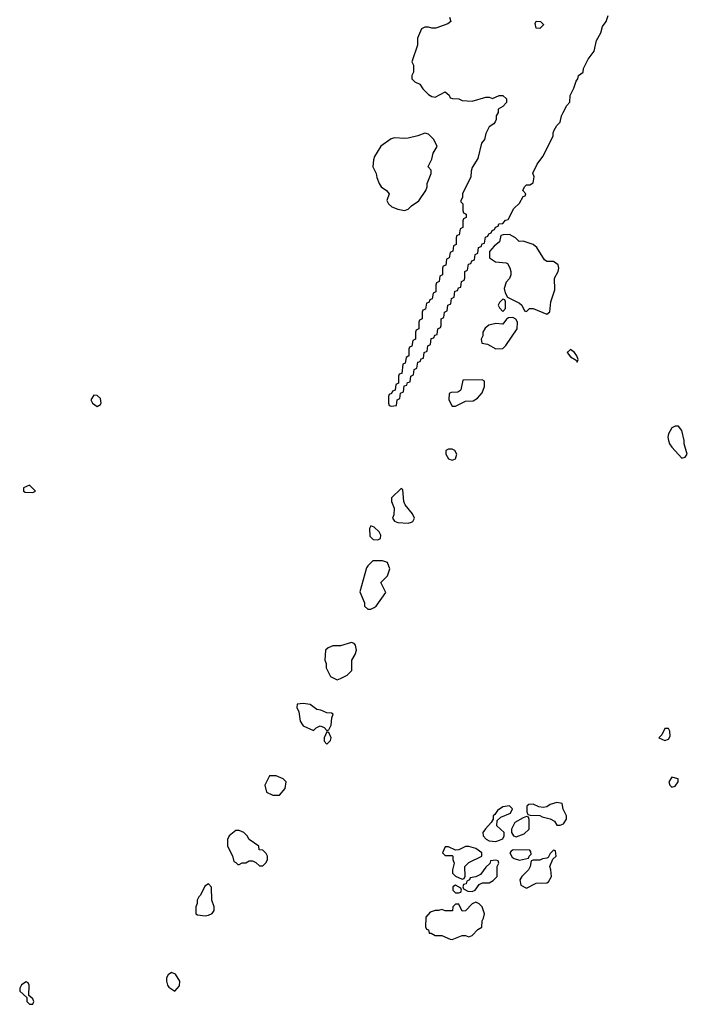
# Model space of a CAD drawing. Header units: inches. Extents: x 2789275 to 2951659, y 860290 to 1033804.
# Tile 247 of 256: x 2893412 to 2897362, y 950394 to 956220. Entities that reach past the tile are written whole.
import ezdxf

# ---------------------------------------------------------------- set-up
doc = ezdxf.new("R2010")
doc.units = ezdxf.units.IN
doc.header["$MEASUREMENT"] = 0
doc.layers.add('C8995', color=7, linetype='Continuous')

msp = doc.modelspace()

# ---------------------------------------------------------------- linework, layer by layer
at = {"layer": 'C8995', "color": 2, "elevation": 2}
msp.add_lwpolyline([(2895954.4, 956234.4), (2895962, 956210), (2895945.4, 956194.6), (2895874, 956170), (2895850, 956168.7), (2895830, 956175.3), (2895810, 956175.3), (2895790, 956166), (2895764.7, 956110), (2895764.7, 956070), (2895732, 955970), (2895742, 955950), (2895742, 955910), (2895732, 955890), (2895732, 955870), (2895750, 955852), (2895778.8, 955838.8), (2895798, 955810), (2895830, 955778), (2895850, 955764.7), (2895870, 955761), (2895930, 955792), (2895952.7, 955772.7), (2895958, 955758), (2895972.7, 955752.7), (2896010, 955752), (2896030, 955742), (2896090, 955738), (2896170, 955762), (2896190, 955762), (2896210, 955754), (2896248.9, 955771.1), (2896270, 955772), (2896291.6, 955751.6), (2896292, 955730), (2896270, 955706), (2896242, 955690), (2896242, 955670), (2896232, 955650), (2896232, 955630), (2896225.4, 955614.6), (2896216.9, 955603.1), (2896190, 955586), (2896170, 955546), (2896162, 955510), (2896144.7, 955490), (2896122, 955398), (2896090, 955346), (2896083.6, 955323.6), (2896082, 955290), (2896032, 955190), (2896032, 955168), (2896022, 955150), (2896022, 955142), (2896034, 955130), (2896034, 955090), (2896038, 955078), (2896054, 955070), (2896054, 955050), (2896038, 955042), (2896034, 955030), (2896034, 954990), (2896018, 954982), (2896012.7, 954947.3), (2895998, 954942), (2895994, 954930), (2895994, 954890), (2895978, 954882), (2895974, 954850), (2895958, 954842), (2895954, 954810), (2895938, 954802), (2895932.7, 954767.3), (2895918, 954762), (2895914, 954750), (2895914, 954710), (2895898, 954702), (2895894, 954670), (2895878, 954662), (2895874, 954650), (2895874, 954610), (2895858, 954602), (2895852.7, 954567.3), (2895838, 954562), (2895832.7, 954547.3), (2895818, 954542), (2895812.7, 954507.3), (2895798, 954502), (2895794, 954490), (2895794, 954450), (2895778, 954442), (2895774, 954430), (2895774, 954390), (2895758, 954382), (2895754, 954370), (2895754, 954330), (2895738, 954322), (2895732.7, 954287.3), (2895718, 954282), (2895714, 954270), (2895714, 954230), (2895698, 954222), (2895692.7, 954187.3), (2895678, 954182), (2895672.7, 954127.3), (2895658, 954122), (2895654, 954110), (2895654, 954070), (2895638, 954062), (2895632.7, 954027.3), (2895618, 954022), (2895612.7, 954007.3), (2895598, 954002), (2895594, 953990), (2895594, 953950), (2895598, 953938), (2895610, 953934), (2895642, 953938), (2895646, 953970), (2895662, 953978), (2895666, 954010), (2895682, 954018), (2895687.3, 954052.7), (2895702, 954058), (2895707.3, 954072.7), (2895722, 954078), (2895726, 954110), (2895742, 954118), (2895746, 954150), (2895762, 954158), (2895767.3, 954192.7), (2895782, 954198), (2895787.3, 954212.7), (2895802, 954218), (2895806, 954250), (2895822, 954258), (2895826, 954290), (2895842, 954298), (2895847.3, 954332.7), (2895862, 954338), (2895867.3, 954352.7), (2895882, 954358), (2895886, 954390), (2895902, 954398), (2895906, 954410), (2895906, 954450), (2895922, 954458), (2895926, 954490), (2895942, 954498), (2895946, 954530), (2895962, 954538), (2895966, 954570), (2895982, 954578), (2895987.3, 954612.7), (2896002, 954618), (2896007.3, 954632.7), (2896022, 954638), (2896026, 954670), (2896042, 954678), (2896046, 954690), (2896046, 954730), (2896062, 954738), (2896067.3, 954772.7), (2896082, 954778), (2896087.3, 954792.7), (2896102, 954798), (2896106, 954830), (2896122, 954838), (2896127.3, 954872.7), (2896142, 954878), (2896147.3, 954892.7), (2896162, 954898), (2896167.3, 954932.7), (2896182, 954938), (2896187.3, 954952.7), (2896202, 954958), (2896207.3, 954972.7), (2896222, 954978), (2896227.3, 954992.7), (2896242, 954998), (2896247.3, 955012.7), (2896270, 955014), (2896287.3, 955032.7), (2896302, 955038), (2896336.4, 955103.6), (2896370, 955134), (2896390, 955174), (2896402, 955178), (2896406, 955190), (2896388, 955210), (2896398, 955230), (2896410, 955242), (2896430, 955242), (2896450, 955254), (2896455.3, 955290), (2896448.4, 955311.6), (2896474.6, 955365.4), (2896508, 955410), (2896568, 955530), (2896568, 955550), (2896574.6, 955565.4), (2896590, 955594), (2896610, 955614), (2896618, 955650), (2896628.4, 955671.6), (2896648.4, 955711.6), (2896667.3, 955732.7), (2896668.4, 955771.6), (2896690, 955814), (2896704, 955856), (2896714, 955870), (2896718, 955890), (2896746, 955910), (2896748.4, 955931.6), (2896774.6, 955985.4), (2896810, 956034), (2896824, 956096), (2896850, 956142), (2896861.2, 956178.8), (2896882, 956210), (2896894.6, 956245.4)], dxfattribs=at)
for points in [[(2896490, 956168), (2896468, 956170), (2896462, 956198), (2896468.4, 956211.6), (2896494, 956210), (2896511.6, 956191.6), (2896511.6, 956188.4)], [(2895810, 955549), (2895767.5, 955532.5), (2895710, 955519.3), (2895690, 955516), (2895630, 955521.2), (2895610, 955514), (2895548, 955472), (2895511, 955410), (2895504.7, 955390), (2895502, 955350), (2895522, 955310), (2895525.4, 955285.4), (2895538, 955250), (2895551.3, 955230), (2895582, 955210), (2895598, 955190), (2895584.7, 955150), (2895594.8, 955130), (2895613, 955113), (2895650, 955099.1), (2895689, 955091), (2895710, 955098), (2895730, 955118), (2895772.9, 955147.1), (2895815.3, 955210), (2895822, 955230), (2895822, 955250), (2895846, 955310), (2895846, 955330), (2895828.4, 955348.4), (2895828.4, 955351.6), (2895850, 955394), (2895859, 955430), (2895882, 955470), (2895862, 955510), (2895830, 955542)], [(2896310, 954948), (2896272.7, 954947.3), (2896258, 954942), (2896250, 954906), (2896219.6, 954880.4), (2896192, 954848), (2896191.6, 954811.6), (2896227.5, 954787.5), (2896290, 954782), (2896298, 954778), (2896311.6, 954751.6), (2896318, 954730), (2896318, 954710), (2896310.9, 954689.1), (2896290, 954666), (2896278, 954630), (2896283.6, 954603.6), (2896298, 954578), (2896370, 954542), (2896382, 954530), (2896398, 954498), (2896410, 954494), (2896428.7, 954511.3), (2896450, 954511.3), (2896530, 954478), (2896548.4, 954491.6), (2896555.3, 954550), (2896578, 954622), (2896575.3, 954690), (2896598, 954730), (2896602, 954750), (2896598, 954770), (2896570, 954788.7), (2896530, 954789), (2896518, 954798), (2896472.3, 954872.3), (2896450, 954889), (2896390, 954908.7), (2896368, 954908), (2896346, 954930)], [(2896270, 954566), (2896250, 954546), (2896242, 954530), (2896250, 954514), (2896270, 954494), (2896286, 954510), (2896286, 954550), (2896282, 954562)], [(2896330, 954458), (2896303.6, 954456.4), (2896291.6, 954448.4), (2896270, 954418), (2896230, 954422), (2896186.8, 954413.2), (2896165.4, 954394.6), (2896152, 954370), (2896152, 954350), (2896142, 954330), (2896145.4, 954305.4), (2896179.6, 954299.6), (2896230, 954272), (2896270, 954274), (2896288.4, 954291.6), (2896355.3, 954390), (2896358, 954430), (2896348.4, 954448.4)], [(2896670, 954268), (2896652, 954250), (2896670, 954224.7), (2896705.4, 954205.4), (2896710, 954194), (2896715.3, 954210), (2896708, 954230), (2896695.3, 954250)], [(2896148.4, 954088.4), (2896034, 954086), (2896022, 954030), (2896016.9, 954023.1), (2896003.6, 954016.4), (2895965.4, 954014.6), (2895952.7, 954007.3), (2895952, 953970), (2895970, 953934), (2895990, 953934), (2896010, 953942), (2896050, 953962), (2896094.6, 953965.4), (2896120.4, 953979.6), (2896148.9, 954011.1), (2896162, 954050), (2896162, 954082)], [(2893850, 953998), (2893832, 953970), (2893842, 953950), (2893870, 953932), (2893890, 953942), (2893893.2, 953950), (2893890, 953978), (2893870, 953995.3)], [(2897310, 953815.3), (2897290, 953815.3), (2897270, 953804), (2897250.8, 953770), (2897247.3, 953750), (2897250.8, 953730), (2897256, 953710), (2897270, 953691.3), (2897330, 953624.7), (2897350, 953632), (2897362, 953650), (2897344, 953710), (2897344, 953730), (2897329, 953790)], [(2895970, 953678), (2895950, 953678), (2895934, 953670), (2895934, 953650), (2895950, 953622), (2895970, 953614), (2895990, 953622), (2895998, 953650), (2895986, 953670)], [(2893470, 953466), (2893434, 953450), (2893434, 953430), (2893443.6, 953423.6), (2893490, 953422), (2893506, 953430)], [(2895670, 953446), (2895612, 953390), (2895612, 953370), (2895626.8, 953330), (2895626, 953290), (2895618, 953270), (2895630, 953252), (2895650, 953244.7), (2895710, 953241), (2895730, 953246), (2895738, 953250), (2895748.7, 953270), (2895735.5, 953295.5), (2895693.2, 953350), (2895684, 953370), (2895678, 953438)], [(2895490, 953226), (2895482, 953210), (2895483.6, 953163.6), (2895503.6, 953143.6), (2895530, 953142), (2895546, 953150), (2895548, 953170), (2895538, 953190), (2895510, 953218)], [(2895558, 953018), (2895502, 953018), (2895471.6, 952988.4), (2895463.6, 952976.4), (2895425.4, 952834.6), (2895451.3, 952770), (2895452, 952750), (2895471.6, 952731.6), (2895490, 952731.3), (2895510, 952741), (2895522, 952750), (2895578, 952830), (2895548, 952890), (2895588, 952930), (2895602, 952970), (2895588.4, 953008.4)], [(2895374.6, 952534.6), (2895310, 952515.3), (2895265.4, 952514.6), (2895236.9, 952503.1), (2895222, 952490), (2895218, 952430), (2895224.7, 952410), (2895225.4, 952385.4), (2895250, 952334), (2895290, 952314), (2895310, 952322), (2895350, 952342), (2895378, 952370), (2895378, 952430), (2895396.5, 952463.5), (2895404, 952490), (2895398, 952518), (2895390, 952528)], [(2895090, 952174), (2895054, 952170), (2895052, 952150), (2895063.6, 952123.6), (2895072, 952070), (2895090, 952042), (2895150, 952014), (2895166, 952030), (2895190, 952042), (2895212.7, 952032.7), (2895230, 952014), (2895242, 952018), (2895254.6, 952045.4), (2895258, 952090), (2895266, 952110), (2895256.4, 952116.4), (2895230, 952118), (2895194, 952134), (2895170, 952138), (2895130, 952168)], [(2895230, 952006), (2895214, 951970), (2895214, 951950), (2895230, 951934), (2895250, 951954), (2895255.3, 951970), (2895242, 952002)], [(2897250, 952026), (2897230, 952026), (2897212, 951988), (2897194, 951970), (2897230, 951954), (2897250, 951962), (2897260.4, 951979.6), (2897258, 952010)], [(2894930, 951746), (2894890, 951746), (2894862, 951690), (2894872, 951650), (2894910, 951631.3), (2894950, 951632), (2894982, 951670), (2894988, 951710), (2894970, 951728)], [(2897270, 951738), (2897252, 951710), (2897258, 951690), (2897270, 951678), (2897290, 951684.7), (2897308, 951710), (2897307.3, 951727.3)], [(2896590, 951588), (2896550, 951575.3), (2896530, 951562), (2896510, 951558), (2896483.1, 951563.1), (2896450, 951578), (2896423.6, 951576.4), (2896412.7, 951567.3), (2896412.7, 951532.7), (2896418, 951518), (2896432.7, 951512.7), (2896490, 951512), (2896503.6, 951503.6), (2896550, 951492), (2896576.9, 951476.9), (2896590, 951454), (2896610, 951454), (2896630, 951462), (2896648, 951490), (2896648, 951510), (2896628.4, 951548.4), (2896622, 951582)], [(2896310, 951568), (2896270, 951562), (2896239.6, 951540.4), (2896223.6, 951516.4), (2896214, 951510), (2896214, 951490), (2896202, 951470), (2896167.1, 951432.9), (2896152, 951410), (2896154, 951390), (2896171.6, 951371.6), (2896190, 951362), (2896230, 951358), (2896250, 951364.7), (2896270, 951374), (2896278, 951390), (2896278, 951410), (2896235.3, 951450), (2896238, 951482), (2896258, 951502), (2896315.3, 951524.7), (2896328, 951550)], [(2896410, 951506), (2896390, 951498), (2896342, 951470), (2896322, 951430), (2896322, 951410), (2896334, 951390), (2896350, 951384.7), (2896396.4, 951403.6), (2896426, 951430), (2896427.3, 951487.3), (2896422, 951502)], [(2894710, 951422), (2894690, 951422), (2894652, 951390), (2894642, 951370), (2894642, 951330), (2894671.6, 951271.6), (2894678, 951238), (2894690, 951234), (2894702, 951222), (2894710, 951222), (2894728.4, 951231.6), (2894750, 951232), (2894770, 951242), (2894790, 951242), (2894810, 951234), (2894830, 951214), (2894850, 951214), (2894870, 951234), (2894878, 951250), (2894878, 951270), (2894870, 951286), (2894850, 951306), (2894828.9, 951308.9), (2894826, 951330), (2894768.9, 951368.9), (2894758, 951390), (2894738, 951410)], [(2896070, 951328), (2896050, 951328), (2896010, 951308), (2895990, 951306), (2895950, 951326), (2895930, 951326), (2895914, 951290), (2895930, 951274), (2895970, 951274), (2895974, 951270), (2895974, 951250), (2895982, 951230), (2895972, 951190), (2895972, 951170), (2895990, 951152), (2896030, 951134), (2896042, 951138), (2896047.3, 951152.7), (2896046, 951210), (2896070, 951234), (2896146, 951270), (2896146, 951290), (2896110, 951315.3)], [(2896331.6, 951308.4), (2896319.6, 951300.4), (2896312, 951290), (2896325.4, 951265.4), (2896336.9, 951256.9), (2896370, 951246), (2896422, 951258), (2896426, 951270), (2896438, 951282), (2896436.4, 951296.4), (2896430, 951306)], [(2896570, 951306), (2896550, 951286), (2896538, 951262), (2896530, 951258), (2896505.4, 951254.6), (2896490, 951246), (2896450, 951246), (2896438, 951242), (2896432, 951210), (2896422, 951190), (2896382, 951150), (2896372, 951130), (2896378, 951098), (2896410, 951082), (2896468.4, 951111.6), (2896530, 951112), (2896540.4, 951119.6), (2896558, 951150), (2896555.3, 951190), (2896548, 951210), (2896567.3, 951252.7), (2896586, 951270), (2896582, 951302)], [(2896230, 951246), (2896198, 951242), (2896192.7, 951227.3), (2896170, 951206), (2896138.8, 951161.2), (2896111.6, 951148.4), (2896078, 951142), (2896074, 951130), (2896058, 951122), (2896052.7, 951107.3), (2896038, 951102), (2896034, 951090), (2896038, 951078), (2896063.6, 951063.6), (2896090, 951062), (2896106, 951070), (2896130, 951102), (2896150, 951112), (2896190, 951112), (2896213.6, 951126.4), (2896238, 951150), (2896238, 951210), (2896246, 951230), (2896242, 951242)], [(2894530, 951106), (2894507.5, 951092.5), (2894481, 951039), (2894472, 951030), (2894462, 951010), (2894462, 950990), (2894454, 950970), (2894454, 950930), (2894463.6, 950923.6), (2894510, 950918), (2894530, 950922), (2894550, 950932), (2894562, 950950), (2894562, 950970), (2894548.7, 951010), (2894547.3, 951087.3)], [(2895990, 951098), (2895974, 951090), (2895974, 951070), (2895990, 951054), (2896010, 951054), (2896022, 951058), (2896026, 951070), (2896022, 951082)], [(2896110, 950998), (2896090, 950988), (2896050, 950948), (2896030, 950946), (2896010, 950986), (2895990, 950986), (2895974, 950970), (2895972, 950948), (2895930, 950948), (2895910, 950955.3), (2895890, 950948.7), (2895870, 950948.7), (2895841, 950939), (2895814, 950910), (2895812.7, 950852.7), (2895818, 950838), (2895830, 950834), (2895834, 950814), (2895846, 950814), (2895870, 950802), (2895910, 950802), (2895959.6, 950779.6), (2895970, 950778), (2895990, 950784.7), (2896030, 950802), (2896050, 950802), (2896070, 950794), (2896090, 950802), (2896123.1, 950836.9), (2896146, 950850), (2896147.3, 950887.3), (2896156.4, 950903.6), (2896162, 950930), (2896148, 950970), (2896130, 950988)], [(2894310, 950582), (2894290, 950568), (2894281, 950550), (2894281, 950530), (2894287.1, 950507.1), (2894295.3, 950495.3), (2894330, 950472), (2894357.2, 950502.8), (2894359, 950530), (2894332.9, 950572.9)], [(2893450, 950526), (2893422, 950510), (2893412, 950490), (2893412.7, 950472.7), (2893454, 950434), (2893454, 950410), (2893470, 950394), (2893490, 950394), (2893495.3, 950410), (2893490, 950426), (2893466, 950446), (2893467.3, 950507.3), (2893462, 950522)]]:
    msp.add_lwpolyline(points, close=True, dxfattribs=at)

doc.saveas('drawing.dxf')
